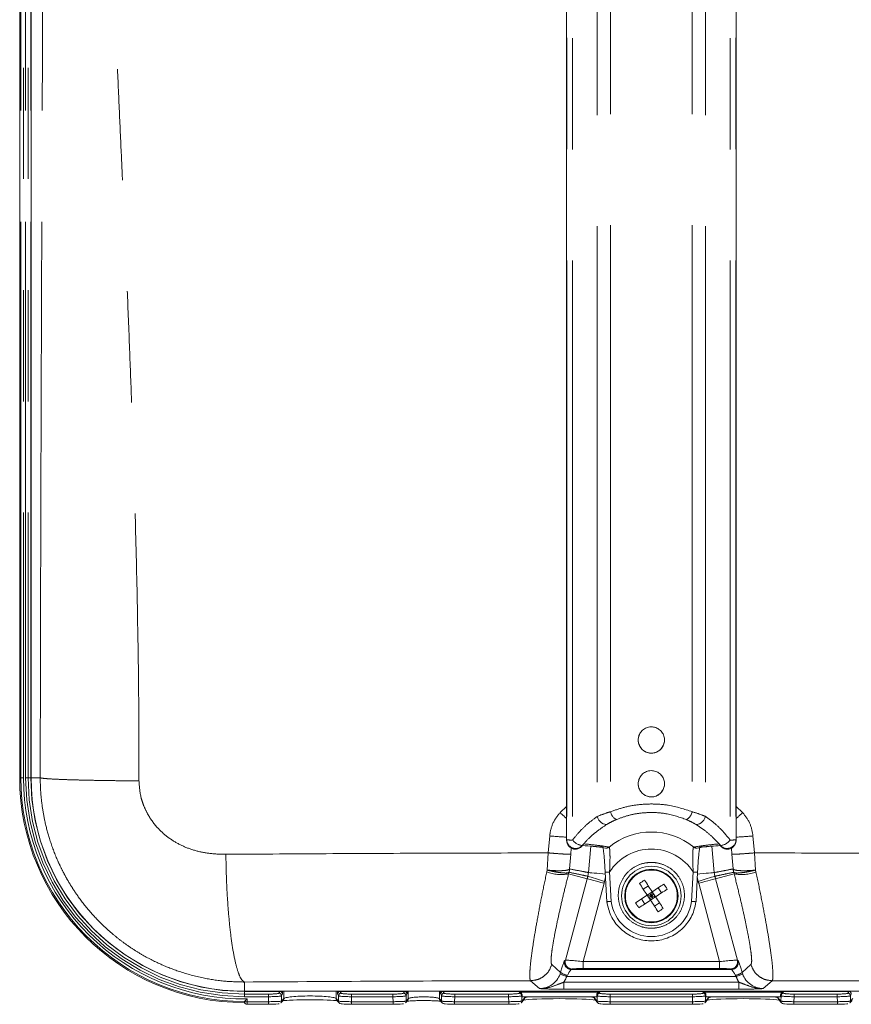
# Model space of a CAD drawing. Header units: millimetres. Extents: x 2 to 601, y 5 to 415.
# Tile 2 of 139: x 39 to 48, y 24 to 35. Entities that reach past the tile are written whole.
import ezdxf

# ---------------------------------------------------------------- set-up
doc = ezdxf.new("R2010")
doc.units = ezdxf.units.MM
doc.linetypes.add('PHANTOM', pattern=[12.7, 6.35, -1.27, 1.27, -1.27, 1.27, -1.27])

msp = doc.modelspace()

# ---------------------------------------------------------------- linework, layer by layer
at = {"color": 7, "linetype": 'PHANTOM', "lineweight": 0}
for p, q in [((45.7013, 45.4313), (45.7013, 26.0349)), ((46.6343, 45.4313), (46.6343, 26.0349)), ((45.5487, 45.4207), (45.5487, 25.9806)), ((46.7869, 45.4207), (46.7869, 25.9806)), ((45.1991, 45.0322), (45.1991, 25.7068)), ((45.2013, 45.031), (45.2013, 25.714)), ((45.2672, 45.0287), (45.2672, 25.7116)), ((47.0684, 45.0287), (47.0684, 25.7116)), ((47.1342, 45.031), (47.1342, 25.714)), ((47.1365, 25.7068), (47.1365, 45.0322)), ((38.963, 26.4228), (38.963, 42.1511)), ((38.993, 42.1511), (38.993, 26.4228)), ((39.0176, 26.4228), (39.0176, 42.1511)), ((39.0475, 42.1511), (39.0475, 26.4228)), ((39.0777, 26.4228), (39.0777, 42.1511)), ((38.963, 26.4228), (38.9501, 26.4228)), ((38.993, 26.4228), (38.963, 26.4228)), ((39.0176, 26.4228), (39.0475, 26.4228)), ((39.0475, 26.4228), (39.0777, 26.4228)), ((39.0777, 26.4228), (39.0801, 26.4228)), ((39.1849, 26.4228), (39.0801, 26.4228)), ((45.1247, 26.0249), (45.199, 26.0939)), ((47.1365, 26.0939), (47.2109, 26.0249)), ((44.9901, 25.5648), (45.0068, 25.7587)), ((47.3288, 25.7587), (47.3455, 25.5648)), ((45.1991, 25.7068), (45.2013, 25.714)), ((45.3759, 25.648), (45.3742, 25.6415)), ((45.4506, 25.3397), (45.4772, 25.6431)), ((46.8584, 25.6431), (46.885, 25.3397)), ((46.9614, 25.6415), (46.9596, 25.648)), ((47.1342, 25.714), (47.1365, 25.7068)), ((45.2471, 25.5496), (45.2335, 25.3811)), ((45.253, 25.619), (45.2471, 25.5496)), ((47.0885, 25.5496), (47.0826, 25.6185)), ((47.1021, 25.3811), (47.0885, 25.5496)), ((44.9725, 25.3482), (44.977, 25.3683)), ((45.2264, 25.3433), (45.2219, 25.3263)), ((45.4341, 25.2694), (45.2219, 25.3263)), ((45.2265, 25.3434), (45.2264, 25.3433)), ((45.2328, 25.3801), (45.2335, 25.3811)), ((45.4424, 25.298), (45.4506, 25.3397)), ((45.69, 25.3467), (45.7076, 25.0108)), ((46.628, 25.0108), (46.6456, 25.3467)), ((46.885, 25.3397), (46.8932, 25.298)), ((46.9014, 25.2694), (47.1137, 25.3263)), ((47.1021, 25.3811), (47.1028, 25.3801)), ((47.1092, 25.3433), (47.1091, 25.3434)), ((47.1137, 25.3263), (47.1092, 25.3433)), ((47.3586, 25.3683), (47.363, 25.3482)), ((45.1848, 24.3389), (45.4341, 25.2694)), ((45.6269, 25.2178), (45.3874, 24.3241)), ((45.643, 25.2898), (45.6329, 25.2388)), ((46.7026, 25.2388), (46.6926, 25.2898)), ((46.9481, 24.3241), (46.7087, 25.2178)), ((46.9014, 25.2694), (47.1507, 24.3389)), ((45.0295, 24.2907), (45.1305, 24.2)), ((45.1773, 24.3344), (45.1848, 24.3389)), ((45.3874, 24.2443), (45.3874, 24.3241)), ((45.3874, 24.3241), (46.9481, 24.3241)), ((46.9481, 24.2443), (46.9481, 24.3241)), ((47.1507, 24.3389), (47.1582, 24.3344)), ((47.2051, 24.2), (47.3061, 24.2907)), ((45.1244, 24.1808), (45.1305, 24.2)), ((45.1244, 24.1808), (45.1995, 24.154)), ((45.2619, 24.2384), (45.2544, 24.2339)), ((45.2544, 24.2339), (47.0811, 24.2339)), ((46.9481, 24.2443), (45.3874, 24.2443)), ((47.0811, 24.2339), (47.0736, 24.2384)), ((47.1361, 24.154), (47.2112, 24.1808)), ((47.2051, 24.2), (47.2112, 24.1808)), ((41.5178, 24.0899), (41.5178, 23.9851)), ((44.8891, 24.0153), (44.7886, 24.1056)), ((45.1668, 24.0073), (45.1668, 24.0872)), ((45.1668, 24.0872), (47.1688, 24.0872)), ((45.2076, 24.1666), (45.1995, 24.154)), ((47.1361, 24.154), (45.1995, 24.154)), ((47.1361, 24.154), (47.128, 24.1666)), ((47.1688, 24.0073), (47.1688, 24.0872)), ((47.547, 24.1056), (47.4464, 24.0153)), ((41.5178, 23.9827), (41.5178, 23.9851)), ((41.5178, 23.9525), (41.5178, 23.9827)), ((41.9225, 23.9827), (41.5178, 23.9827)), ((41.5178, 23.9226), (41.5178, 23.9525)), ((41.5178, 23.9525), (41.7923, 23.9525)), ((41.7923, 23.9226), (41.7923, 23.9525)), ((41.912, 23.9625), (41.9225, 23.9827)), ((41.9525, 23.9535), (41.9419, 23.9333)), ((41.9682, 23.9006), (41.9682, 23.9851)), ((42.5674, 23.9006), (42.5674, 23.9851)), ((42.5936, 23.9333), (42.5831, 23.9535)), ((43.3453, 23.9827), (42.6131, 23.9827)), ((42.6131, 23.9827), (42.6236, 23.9625)), ((42.7433, 23.9226), (42.7433, 23.9525)), ((42.7433, 23.9525), (43.2151, 23.9525)), ((43.2151, 23.9226), (43.2151, 23.9525)), ((43.3348, 23.9625), (43.3453, 23.9827)), ((43.3752, 23.9535), (43.3647, 23.9333)), ((43.388, 23.8973), (43.388, 23.9851)), ((43.7475, 23.8973), (43.7475, 23.9851)), ((43.7708, 23.9333), (43.7603, 23.9535)), ((43.7903, 23.9827), (43.8008, 23.9625)), ((44.6684, 23.9827), (43.7903, 23.9827)), ((43.9205, 23.9226), (43.9205, 23.9525)), ((43.9205, 23.9525), (44.5369, 23.9525)), ((44.5369, 23.9226), (44.5369, 23.9525)), ((44.6566, 23.9625), (44.662, 23.9729)), ((44.6684, 23.9851), (44.6684, 23.9827)), ((47.1688, 24.0073), (45.1668, 24.0073)), ((45.5672, 23.9827), (45.5672, 23.9851)), ((46.7684, 23.9827), (45.5672, 23.9827)), ((45.5736, 23.9729), (45.579, 23.9625)), ((45.6986, 23.9226), (45.6986, 23.9525)), ((45.6986, 23.9525), (46.6369, 23.9525)), ((46.6369, 23.9226), (46.6369, 23.9525)), ((46.7566, 23.9625), (46.762, 23.9729)), ((46.7684, 23.9851), (46.7684, 23.9827)), ((47.6672, 23.9827), (47.6672, 23.9851)), ((48.4225, 23.9827), (47.6672, 23.9827)), ((47.6736, 23.9729), (47.679, 23.9625)), ((47.7986, 23.9226), (47.7986, 23.9525)), ((47.7986, 23.9525), (48.2923, 23.9525)), ((48.2923, 23.9226), (48.2923, 23.9525)), ((48.412, 23.9625), (48.4225, 23.9827)), ((48.4525, 23.9535), (48.4419, 23.9333)), ((41.7923, 23.9226), (41.5178, 23.9226)), ((41.5178, 23.8658), (41.5478, 23.8658)), ((41.5478, 23.8982), (41.5478, 23.8658)), ((41.5478, 23.8658), (41.7936, 23.8658)), ((41.5478, 23.8658), (41.5478, 23.8358)), ((41.7936, 23.8658), (41.7923, 23.9226)), ((41.7936, 23.8358), (41.7936, 23.8658)), ((41.9419, 23.9333), (41.9433, 23.8724)), ((41.9433, 23.8724), (41.9682, 23.9006)), ((42.5674, 23.9006), (42.5923, 23.8724)), ((42.5923, 23.8724), (42.5936, 23.9333)), ((42.7433, 23.9226), (42.742, 23.8658)), ((42.742, 23.8358), (42.742, 23.8658)), ((42.742, 23.8658), (43.2163, 23.8658)), ((43.2151, 23.9226), (42.7433, 23.9226)), ((43.2163, 23.8658), (43.2151, 23.9226)), ((43.2163, 23.8358), (43.2163, 23.8658)), ((43.3647, 23.9333), (43.3661, 23.8724)), ((43.3661, 23.8724), (43.388, 23.8973)), ((43.7475, 23.8973), (43.7695, 23.8724)), ((43.7695, 23.8724), (43.7708, 23.9333)), ((43.9205, 23.9226), (43.9192, 23.8658)), ((43.9192, 23.8658), (44.5382, 23.8658)), ((43.9192, 23.8358), (43.9192, 23.8658)), ((44.5369, 23.9226), (43.9205, 23.9226)), ((44.5382, 23.8658), (44.5369, 23.9226)), ((44.5382, 23.8358), (44.5382, 23.8658)), ((44.6919, 23.9435), (44.6866, 23.9333)), ((44.6866, 23.9333), (44.6879, 23.8724)), ((44.6879, 23.8724), (44.7183, 23.9068)), ((44.7183, 23.9068), (44.7183, 23.921)), ((45.5172, 23.9068), (45.5172, 23.921)), ((45.5172, 23.9068), (45.5477, 23.8724)), ((45.549, 23.9333), (45.5437, 23.9435)), ((45.5477, 23.8724), (45.549, 23.9333)), ((45.6986, 23.9226), (45.6974, 23.8658)), ((45.6974, 23.8358), (45.6974, 23.8658)), ((45.6974, 23.8658), (46.6382, 23.8658)), ((46.6369, 23.9226), (45.6986, 23.9226)), ((46.6382, 23.8658), (46.6369, 23.9226)), ((46.6382, 23.8358), (46.6382, 23.8658)), ((46.7919, 23.9435), (46.7866, 23.9333)), ((46.7866, 23.9333), (46.7879, 23.8724)), ((46.7879, 23.8724), (46.8183, 23.9068)), ((46.8183, 23.9068), (46.8183, 23.921)), ((47.6172, 23.9068), (47.6172, 23.921)), ((47.6172, 23.9068), (47.6477, 23.8724)), ((47.649, 23.9333), (47.6437, 23.9435)), ((47.6477, 23.8724), (47.649, 23.9333)), ((47.7986, 23.9226), (47.7974, 23.8658)), ((47.7974, 23.8358), (47.7974, 23.8658)), ((47.7974, 23.8658), (48.2936, 23.8658)), ((48.2923, 23.9226), (47.7986, 23.9226)), ((48.2936, 23.8658), (48.2923, 23.9226)), ((48.2936, 23.8358), (48.2936, 23.8658)), ((48.4419, 23.9333), (48.4433, 23.8724)), ((48.4433, 23.8724), (48.4682, 23.9006))]:
    msp.add_line(p, q, dxfattribs=at)
at = {"color": 7, "linetype": 'Continuous', "lineweight": 15}
for p, q in [((45.199, 45.0322), (45.199, 25.7069)), ((47.1365, 25.7069), (47.1365, 45.0322)), ((38.9501, 42.1511), (38.9501, 26.4228)), ((39.0801, 42.1511), (39.0801, 26.4228)), ((45.199, 25.7069), (45.1991, 25.7068)), ((45.3742, 25.6415), (45.3971, 25.6671)), ((46.9384, 25.6671), (46.9614, 25.6415)), ((47.1365, 25.7069), (47.1365, 25.7068)), ((45.6402, 25.3456), (45.6315, 25.475)), ((45.6401, 25.3454), (45.6402, 25.3456)), ((45.6401, 25.3454), (45.6578, 25.0075)), ((46.6778, 25.0075), (46.6955, 25.3454)), ((46.0759, 25.1493), (46.1334, 25.1874)), ((46.12, 25.0826), (45.9873, 24.9949)), ((46.1775, 25.1206), (46.12, 25.0826)), ((46.12, 25.0826), (46.158, 25.025)), ((46.1678, 25.0728), (46.12, 25.0826)), ((46.1678, 25.0728), (46.1488, 25.1016)), ((46.1678, 25.0728), (46.1775, 25.1206)), ((46.1678, 25.0728), (46.1966, 25.0918)), ((46.2156, 25.0631), (46.1775, 25.1206)), ((46.2823, 25.1072), (46.2443, 25.1647)), ((46.0913, 24.9809), (46.0532, 25.0385)), ((46.139, 25.0538), (46.1678, 25.0728)), ((46.1678, 25.0728), (46.158, 25.025)), ((46.158, 25.025), (46.2156, 25.0631)), ((46.1868, 25.044), (46.1678, 25.0728)), ((46.1678, 25.0728), (46.2156, 25.0631)), ((46.2021, 24.9583), (46.2597, 24.9963)), ((41.5178, 23.9851), (50.8178, 23.9851)), ((44.662, 23.9729), (45.5736, 23.9729)), ((46.762, 23.9729), (47.6736, 23.9729)), ((41.5178, 23.868), (41.5178, 23.8681)), ((41.5178, 23.8658), (41.5178, 23.868)), ((41.9358, 23.8519), (41.9607, 23.8801)), ((41.9358, 23.8519), (41.9358, 23.8519)), ((41.9607, 23.8801), (41.9602, 23.8797)), ((42.5749, 23.8801), (42.5998, 23.8519)), ((42.575, 23.8799), (42.5749, 23.8801)), ((42.5998, 23.8519), (42.5999, 23.8518)), ((43.3586, 23.8519), (43.3805, 23.8767)), ((43.3586, 23.8519), (43.3586, 23.8519)), ((43.755, 23.8767), (43.777, 23.8519)), ((43.777, 23.8519), (43.7771, 23.8518)), ((44.6804, 23.8519), (44.7108, 23.8863)), ((44.6804, 23.8519), (44.6804, 23.8519)), ((44.6923, 23.9229), (44.6919, 23.9435)), ((44.7183, 23.921), (44.6923, 23.9229)), ((44.6923, 23.9229), (45.5432, 23.9229)), ((44.7108, 23.8863), (44.7106, 23.8861)), ((45.5432, 23.9229), (45.5172, 23.921)), ((45.5247, 23.8863), (45.5551, 23.8519)), ((45.5437, 23.9435), (45.5432, 23.9229)), ((45.5551, 23.8519), (45.5553, 23.8518)), ((46.7804, 23.8519), (46.8108, 23.8863)), ((46.7804, 23.8519), (46.7804, 23.8519)), ((46.7923, 23.9229), (46.7919, 23.9435)), ((46.8183, 23.921), (46.7923, 23.9229)), ((46.7923, 23.9229), (47.6432, 23.9229)), ((46.8108, 23.8863), (46.8106, 23.8861)), ((47.6432, 23.9229), (47.6172, 23.921)), ((47.6247, 23.8863), (47.6551, 23.8519)), ((47.6437, 23.9435), (47.6432, 23.9229)), ((47.6551, 23.8519), (47.6553, 23.8518)), ((48.4358, 23.8519), (48.4607, 23.8801)), ((48.4358, 23.8519), (48.4358, 23.8519)), ((41.5478, 23.8358), (41.7936, 23.8358)), ((42.742, 23.8358), (43.2163, 23.8358)), ((43.9192, 23.8358), (44.5382, 23.8358)), ((45.6974, 23.8358), (46.6382, 23.8358)), ((47.7974, 23.8358), (48.2936, 23.8358))]:
    msp.add_line(p, q, dxfattribs=at)
at = {"color": 7, "linetype": 'PHANTOM', "lineweight": 0, "flags": 128}
for points in [[(45.5487, 25.9806), (45.557, 25.9595), (45.5687, 25.9397), (45.5831, 25.9221), (45.5995, 25.9077), (45.6169, 25.8973), (45.6346, 25.8914), (45.6515, 25.8903), (45.6667, 25.8941)], [(46.7869, 25.9806), (46.7786, 25.9595), (46.7669, 25.9397), (46.7525, 25.9221), (46.7361, 25.9077), (46.7186, 25.8973), (46.701, 25.8914), (46.6841, 25.8903), (46.6689, 25.8941)], [(45.6077, 25.6317), (45.6029, 25.6321), (45.5696, 25.635), (45.54, 25.6376), (45.5152, 25.6397), (45.4961, 25.6414), (45.4832, 25.6425), (45.4772, 25.6431)], [(46.7267, 25.6316), (46.7327, 25.6321), (46.766, 25.635), (46.7955, 25.6376), (46.8203, 25.6397), (46.8395, 25.6414), (46.8523, 25.6425), (46.8584, 25.6431)], [(44.977, 25.3683), (44.9901, 25.5648), (44.9901, 25.5648)], [(47.3454, 25.5648), (47.3454, 25.5648), (47.3586, 25.3683)], [(45.6412, 25.323), (45.6122, 25.3256), (45.5763, 25.3287), (45.543, 25.3316), (45.5135, 25.3342), (45.4887, 25.3364), (45.4695, 25.338), (45.4567, 25.3392), (45.4506, 25.3397)], [(46.6943, 25.323), (46.7234, 25.3256), (46.7592, 25.3287), (46.7925, 25.3316), (46.8221, 25.3342), (46.8469, 25.3364), (46.866, 25.338), (46.8789, 25.3392), (46.885, 25.3397)], [(45.6269, 25.2178), (45.5908, 25.2274), (45.5561, 25.2367), (45.5238, 25.2454), (45.4951, 25.253), (45.4711, 25.2595), (45.4525, 25.2645), (45.44, 25.2678), (45.4341, 25.2694)], [(45.6329, 25.2388), (45.5973, 25.2499), (45.5629, 25.2605), (45.531, 25.2705), (45.5027, 25.2792), (45.4789, 25.2866), (45.4605, 25.2923), (45.4482, 25.2962), (45.4424, 25.298)], [(46.7026, 25.2388), (46.7382, 25.2499), (46.7726, 25.2605), (46.8045, 25.2705), (46.8329, 25.2792), (46.8567, 25.2866), (46.875, 25.2923), (46.8873, 25.2962), (46.8932, 25.298)], [(46.7087, 25.2178), (46.7447, 25.2274), (46.7795, 25.2367), (46.8118, 25.2454), (46.8405, 25.253), (46.8645, 25.2595), (46.8831, 25.2645), (46.8955, 25.2678), (46.9014, 25.2694)]]:
    msp.add_lwpolyline(points, dxfattribs=at)
at = {"color": 7, "linetype": 'Continuous', "lineweight": 15, "flags": 128}
for points in [[(46.6878, 25.6201), (46.6899, 25.6204), (46.6901, 25.6204)], [(46.12, 25.0826), (46.1088, 25.0996), (46.0976, 25.1165), (46.0865, 25.1333), (46.0754, 25.15), (46.0645, 25.1666), (46.0536, 25.183), (46.0429, 25.1993), (46.0323, 25.2153)], [(46.1775, 25.1206), (46.1663, 25.1376), (46.1551, 25.1545), (46.144, 25.1714), (46.133, 25.1881), (46.122, 25.2046), (46.1112, 25.2211), (46.1004, 25.2373), (46.0899, 25.2533)], [(46.3102, 25.2083), (46.2942, 25.1977), (46.278, 25.187), (46.2616, 25.1762), (46.245, 25.1652), (46.2283, 25.1542), (46.2114, 25.143), (46.1945, 25.1318), (46.1775, 25.1206)], [(46.3483, 25.1507), (46.3323, 25.1402), (46.316, 25.1294), (46.2996, 25.1186), (46.283, 25.1076), (46.2663, 25.0966), (46.2495, 25.0855), (46.2326, 25.0743), (46.2156, 25.0631)], [(46.158, 25.025), (46.141, 25.0138), (46.1241, 25.0026), (46.1073, 24.9915), (46.0906, 24.9804), (46.074, 24.9695), (46.0576, 24.9586), (46.0413, 24.9479), (46.0253, 24.9373)], [(46.2457, 24.8923), (46.2351, 24.9083), (46.2244, 24.9246), (46.2135, 24.941), (46.2026, 24.9576), (46.1915, 24.9743), (46.1804, 24.9911), (46.1692, 25.008), (46.158, 25.025)], [(46.3033, 24.9304), (46.2927, 24.9464), (46.282, 24.9626), (46.2711, 24.979), (46.2602, 24.9956), (46.2491, 25.0123), (46.238, 25.0291), (46.2268, 25.0461), (46.2156, 25.0631)]]:
    msp.add_lwpolyline(points, dxfattribs=at)
at = {"color": 7, "linetype": 'Continuous', "lineweight": 15}
for radius in [0.34, 0.305]:
    msp.add_circle((46.1678, 25.0728), radius, dxfattribs=at)
at = {"color": 7, "linetype": 'PHANTOM', "lineweight": 0}
msp.add_circle((46.1678, 25.0728), 0.296, dxfattribs=at)
at = {"color": 7, "linetype": 'Continuous', "lineweight": 15}
for centre, radius, start, end in [((46.1678, 26.8541), 0.15, 159.69364, 359.99328), ((41.5178, 26.4228), 2.5677, 180, 270), ((41.5178, 26.4228), 2.4377, 180, 270), ((46.1678, 26.3543), 0.15, 159.69107, 359.98675), ((46.7306, 24.2213), 1.2147, 121.8372, 125.0925), ((45.3068, 24.5037), 1.2261, 31.8508, 35.07518), ((47.0409, 25.6499), 1.2406, 211.86971, 215.05627), ((45.6049, 25.9243), 1.2147, 301.8372, 305.0925), ((41.5478, 23.8658), 0.03, 180, 270), ((42.6222, 23.8719), 0.0301, 222.03669, 270.01991), ((43.7994, 23.8719), 0.0301, 222.03877, 270.01783), ((45.5776, 23.8719), 0.0301, 222.03869, 270.01791), ((47.6776, 23.8719), 0.0301, 222.03869, 270.01791)]:
    msp.add_arc(centre, radius, start, end, dxfattribs=at)
at = {"color": 7, "linetype": 'PHANTOM', "lineweight": 0}
for centre, radius, start, end in [((41.5178, 26.4228), 2.5547, 180, 270.00041), ((41.5178, 26.4228), 2.5248, 180, 270.68082), ((41.5178, 26.4228), 2.5002, 180, 270), ((41.5178, 26.4228), 2.4703, 180, 270), ((41.5178, 26.4228), 2.4401, 180, 270), ((48.8951, 30.1144), 5.5624, 227.32482, 228.35813), ((45.8377, 26.0648), 0.1397, 192.33955, 239.23692), ((46.4978, 26.0648), 0.1397, 300.76308, 347.66045), ((43.4405, 30.1144), 5.5624, 311.64187, 312.67518), ((45.5486, 31.8543), 6.1196, 264.92006, 266.725), ((46.1678, 25.0368), 0.7662, 50.86926, 129.13074), ((46.7718, 32.0609), 6.3268, 273.30454, 275.0504), ((45.2569, 26.3505), 0.6389, 265.01219, 270.92378), ((45.3018, 25.7158), 0.1005, 181.05168, 317.58169), ((45.4022, 25.8177), 0.1717, 218.16349, 261.21112), ((47.0338, 25.7158), 0.1005, 222.41831, 358.94832), ((46.9334, 25.8177), 0.1717, 278.78888, 321.83651), ((47.0787, 26.3505), 0.6389, 269.07622, 274.98781), ((45.6528, 25.6695), 0.0496, 261.78268, 309.38835), ((46.1678, 25.0418), 0.5668, 32.55131, 147.44869), ((46.6828, 25.6695), 0.0497, 230.63642, 275.79308), ((45.135, 25.7679), 0.4501, 248.83855, 281.12913), ((45.0381, 25.395), 0.1953, 344.64835, 355.60706), ((45.034, 25.3987), 0.2003, 343.98469, 354.98176), ((45.6534, 25.7899), 0.4446, 268.28451, 274.72421), ((46.6822, 25.7899), 0.4446, 265.27579, 271.71549), ((47.3016, 25.3987), 0.2003, 185.01824, 196.01531), ((47.2975, 25.395), 0.1953, 184.39294, 195.35165), ((47.2005, 25.7679), 0.4501, 258.87087, 291.16145), ((46.1678, 25.0728), 0.7595, 162.75702, 165), ((46.1678, 25.0728), 0.56, 162.75702, 165), ((46.1678, 25.0728), 0.56, 15, 17.24298), ((46.1678, 25.0728), 0.7595, 15, 17.24298), ((45.2549, 24.3141), 0.0802, 165.31434, 269.64112), ((45.2624, 24.3186), 0.0802, 165.33543, 269.61997), ((47.0731, 24.3186), 0.0802, 270.38003, 14.66457), ((47.0806, 24.3141), 0.0802, 270.35888, 14.68566), ((45.2346, 24.3349), 0.1704, 232.33473, 260.8693), ((47.1009, 24.3349), 0.1704, 279.1307, 307.66527), ((41.9119, 23.9324), 0.0301, 1.59573, 89.81563), ((41.9224, 23.9526), 0.0301, 1.62283, 89.83456), ((42.6132, 23.9526), 0.0301, 90.16471, 178.3779), ((42.6237, 23.9324), 0.0301, 90.18437, 178.40498), ((43.3347, 23.9324), 0.0301, 1.59466, 89.81599), ((43.3452, 23.9526), 0.0301, 1.62267, 89.83508), ((43.7904, 23.9526), 0.0301, 90.16508, 178.37754), ((43.8009, 23.9324), 0.0301, 90.18437, 178.40462), ((44.6565, 23.9324), 0.0301, 1.59494, 89.81588), ((45.5791, 23.9324), 0.0301, 90.18415, 178.40502), ((46.7565, 23.9324), 0.0301, 1.59498, 89.81585), ((47.6791, 23.9324), 0.0301, 90.18412, 178.40506), ((48.4119, 23.9324), 0.0301, 1.59466, 89.81599), ((48.4224, 23.9526), 0.0301, 1.62246, 89.83492), ((41.9134, 23.8717), 0.0299, 318.18571, 1.40084), ((41.9384, 23.8998), 0.0298, 318.43988, 1.49993), ((42.5971, 23.8998), 0.0298, 178.50171, 221.55848), ((42.6222, 23.8717), 0.03, 178.62828, 221.73969), ((43.3362, 23.8717), 0.0299, 318.18512, 1.40144), ((43.3582, 23.8965), 0.0299, 318.50844, 1.43045), ((43.7774, 23.8965), 0.0299, 178.57021, 221.48998), ((43.7995, 23.8717), 0.03, 178.62967, 221.7383), ((44.658, 23.8717), 0.0299, 318.18473, 1.40183), ((44.6885, 23.9061), 0.0299, 318.5272, 1.4117), ((45.5471, 23.9061), 0.0299, 178.5881, 221.47301), ((45.5776, 23.8717), 0.03, 178.62994, 221.73848), ((46.758, 23.8717), 0.0299, 318.18493, 1.40163), ((46.7885, 23.9061), 0.0299, 318.52699, 1.4119), ((47.6471, 23.9061), 0.0299, 178.5883, 221.4728), ((47.6776, 23.8717), 0.03, 178.62974, 221.73868), ((48.4134, 23.8717), 0.0299, 318.18512, 1.40144)]:
    msp.add_arc(centre, radius, start, end, dxfattribs=at)
for centre, major_axis, ratio, start_param, end_param in [((46.1678, 25.0727), (0, 0.4643), 0.9999967, 1.7045158, 4.5786695), ((45.1351, 24.1746), (0.0431, 0.16), 0.0675219, 0.0705392, 1.4296606), ((45.3857, 24.3178), (0.2015, -0.0207), 0.0317329, 1.5656894, 3.0666726), ((46.9498, 24.3178), (0.2015, 0.0207), 0.0317329, 0.0749201, 1.5759032), ((47.2004, 24.1746), (-0.0431, 0.16), 0.0675219, 4.8535247, 6.2126461), ((44.8881, 24.2659), (0.1869, -0.1679), 0.9949918, 5.4457045, 6.6710523), ((45.2122, 24.154), (0.0435, 0.0799), 0.1120709, 0.1133334, 1.4724548), ((45.3857, 24.238), (0.1242, 0.0001), 0.0506127, 1.5571982, 3.0581813), ((46.9498, 24.238), (0.1242, -0.0001), 0.0506127, 0.0834113, 1.5843945), ((47.1233, 24.154), (-0.0435, 0.0799), 0.1120709, 4.8107305, 6.1698519), ((47.4474, 24.2659), (0.1869, 0.1679), 0.9949918, 2.7537257, 3.9790735), ((44.8881, 24.2659), (0.2463, -0.2212), 0.9969384, 0.1622527, 0.387867), ((47.4474, 24.2659), (0.2463, 0.2212), 0.9969384, 2.7537257, 2.9793399), ((41.7921, 23.963), (0.12, 0), 0.0874669, 4.7143412, 6.2376872), ((41.9209, 24.0126), (-0.0013, 0.03), 0.0948074, 3.2246213, 3.5493313), ((41.9509, 24.0133), (-0.0013, 0.06), 0.0474742, 3.2278053, 4.2229226), ((42.5847, 24.0133), (0.0013, 0.06), 0.0474742, 2.0602628, 3.05538), ((42.6146, 24.0126), (0.0013, 0.03), 0.0948074, 2.733854, 3.058564), ((42.7435, 23.963), (0.12, 0), 0.0874669, 3.1870907, 4.7104368), ((43.2149, 23.963), (0.12, 0), 0.0874669, 4.7143412, 6.2376872), ((43.3437, 24.0126), (-0.0013, 0.03), 0.0948074, 3.2246213, 3.5493313), ((43.3737, 24.0133), (-0.0013, 0.06), 0.0474742, 3.2278053, 4.2229226), ((43.7619, 24.0133), (0.0013, 0.06), 0.0474742, 2.0602628, 3.05538), ((43.7919, 24.0126), (0.0013, 0.03), 0.0948074, 2.733854, 3.058564), ((43.9207, 23.963), (0.12, 0), 0.0874669, 3.1870907, 4.7104368), ((44.5367, 23.963), (0.12, 0), 0.0874669, 4.7143412, 6.2376872), ((44.6683, 23.988), (0.06, 0), 0.0874669, 4.7143412, 5.7104436), ((45.5673, 23.988), (0.06, 0), 0.0874669, 3.7143343, 4.7104368), ((45.6989, 23.963), (0.12, 0), 0.0874669, 3.1870907, 4.7104368), ((46.6367, 23.963), (0.12, 0), 0.0874669, 4.7143412, 6.2376872), ((46.7683, 23.988), (0.06, 0), 0.0874669, 4.7143412, 5.7104436), ((47.6673, 23.988), (0.06, 0), 0.0874669, 3.7143343, 4.7104368), ((47.7989, 23.963), (0.12, 0), 0.0874669, 3.1870907, 4.7104368), ((48.2921, 23.963), (0.12, 0), 0.0874669, 4.7143412, 6.2376872), ((48.4209, 24.0126), (-0.0013, 0.03), 0.0948074, 3.2246213, 3.5493313), ((41.7921, 23.9331), (0.15, 0.0007), 0.069986, 4.7136352, 6.2369812), ((41.7934, 23.8721), (0.15, 0.0007), 0.0419233, 4.7131331, 6.2364792), ((42.2678, 23.8989), (0.3, 0), 0.1074634, 0.0523599, 3.0892328), ((42.7421, 23.8721), (0.15, -0.0007), 0.0419233, 3.1882988, 4.7116448), ((42.7435, 23.9331), (0.15, -0.0007), 0.069986, 3.1877968, 4.7111428), ((43.2149, 23.9331), (0.15, 0.0007), 0.069986, 4.7136352, 6.2369812), ((43.2162, 23.8721), (0.15, 0.0007), 0.0419233, 4.7131331, 6.2364792), ((43.5678, 23.8959), (0.18, 0), 0.1395895, 0.0523599, 3.0892328), ((43.9194, 23.8721), (0.15, -0.0007), 0.0419233, 3.1882988, 4.7116448), ((43.9207, 23.9331), (0.15, -0.0007), 0.069986, 3.1877968, 4.7111428), ((44.5367, 23.9331), (0.15, 0.0007), 0.069986, 4.7136352, 6.2369812), ((44.538, 23.8721), (0.15, 0.0007), 0.0419233, 4.7131331, 6.2364792), ((45.1178, 23.9048), (0.4, 0), 0.0954161, 2.7210981, 3.0892328), ((45.1178, 23.9048), (0.4, 0), 0.0954161, 0.0523599, 0.4204946), ((45.6975, 23.8721), (0.15, -0.0007), 0.0419233, 3.1882988, 4.7116448), ((45.6989, 23.9331), (0.15, -0.0007), 0.069986, 3.1877968, 4.7111428), ((46.6367, 23.9331), (0.15, 0.0007), 0.069986, 4.7136352, 6.2369812), ((46.638, 23.8721), (0.15, 0.0007), 0.0419233, 4.7131331, 6.2364792), ((47.2178, 23.9048), (0.4, 0), 0.0954161, 2.7210981, 3.0892328), ((47.2178, 23.9048), (0.4, 0), 0.0954161, 0.0523599, 0.4204946), ((47.7975, 23.8721), (0.15, -0.0007), 0.0419233, 3.1882988, 4.7116448), ((47.7989, 23.9331), (0.15, -0.0007), 0.069986, 3.1877968, 4.7111428), ((48.2921, 23.9331), (0.15, 0.0007), 0.069986, 4.7136352, 6.2369812), ((48.2934, 23.8721), (0.15, 0.0007), 0.0419233, 4.7131331, 6.2364792)]:
    msp.add_ellipse(centre, major_axis=major_axis, ratio=ratio, start_param=start_param, end_param=end_param, dxfattribs=at)
at = {"color": 7, "linetype": 'Continuous', "lineweight": 15}
for centre, major_axis, ratio, start_param, end_param in [((44.6619, 23.9427), (-0.0139, -0.0267), 0.9951702, 2.0750972, 3.6197226), ((45.5737, 23.9427), (-0.0139, 0.0267), 0.9951702, 5.8050554, 7.3496807), ((46.7619, 23.9427), (-0.0139, -0.0267), 0.9951702, 2.0750972, 3.6197226), ((47.6737, 23.9427), (-0.0139, 0.0267), 0.9951702, 5.8050554, 7.3496807), ((41.7934, 23.8421), (0.12, 0), 0.0523949, 4.7135526, 6.2368987), ((42.2678, 23.8689), (0.33, 0), 0.0592741, 0.3088063, 2.8325046), ((42.7421, 23.8421), (0.12, 0), 0.0523949, 3.1878793, 4.7112253), ((43.2162, 23.8421), (0.12, 0), 0.0523949, 4.7135526, 6.2368987), ((43.9194, 23.8421), (0.12, 0), 0.0523949, 3.1878793, 4.7112253), ((44.538, 23.8421), (0.12, 0), 0.0523949, 4.7135526, 6.2368987), ((45.1178, 23.8749), (0.43, 0), 0.0592741, 0.3039516, 2.846907), ((45.1178, 23.921), (0.4, 0), 0.0038453, 3.1939525, 3.5620872), ((45.1178, 23.921), (0.4, 0), 0.0038453, 5.8626907, 6.2308254), ((45.6975, 23.8421), (0.12, 0), 0.0523949, 3.1878793, 4.7112253), ((46.638, 23.8421), (0.12, 0), 0.0523949, 4.7135526, 6.2368987), ((47.2178, 23.8749), (0.43, 0), 0.0592741, 0.3039516, 2.846907), ((47.2178, 23.921), (0.4, 0), 0.0038453, 3.1939525, 3.5620872), ((47.2178, 23.921), (0.4, 0), 0.0038453, 5.8626907, 6.2308254), ((47.7975, 23.8421), (0.12, 0), 0.0523949, 3.1878793, 4.7112253), ((48.2934, 23.8421), (0.12, 0), 0.0523949, 4.7135526, 6.2368987)]:
    msp.add_ellipse(centre, major_axis=major_axis, ratio=ratio, start_param=start_param, end_param=end_param, dxfattribs=at)
at = {"color": 7, "linetype": 'PHANTOM', "lineweight": 0}
for points, knots in [([(39.1849, 26.4228), (39.1855, 26.8026), (39.1868, 27.591), (39.1898, 28.8163), (39.1934, 30.0626), (39.1965, 31.0056), (39.1987, 31.6206), (39.1999, 31.9477), (39.201, 32.2466), (39.202, 32.5195), (39.2029, 32.7741), (39.204, 33.0572), (39.2052, 33.3868), (39.2067, 33.7652), (39.2083, 34.1856), (39.2099, 34.6148), (39.2115, 35.0295), (39.2132, 35.4814), (39.2149, 35.956), (39.2167, 36.4387), (39.2185, 36.9187), (39.2201, 37.3791), (39.2216, 37.84), (39.223, 38.2745), (39.2244, 38.72), (39.2264, 39.3773), (39.2286, 40.2089), (39.2308, 41.1991), (39.2318, 41.8402), (39.2323, 42.1511)], [0, 0, 0, 0, 0.0723387, 0.1501895, 0.2335585, 0.3099988, 0.3301061, 0.3509157, 0.3724279, 0.3871606, 0.4030077, 0.4210247, 0.4412118, 0.4659222, 0.4932578, 0.5214751, 0.5478604, 0.5724228, 0.6077476, 0.6384597, 0.6645637, 0.6993449, 0.7263163, 0.7525138, 0.7822283, 0.8112919, 0.8778758, 0.9407767, 1, 1, 1, 1]), ([(39.8486, 42.1314), (39.8489, 41.8804), (39.8495, 41.3661), (39.8587, 40.5761), (39.874, 39.7492), (39.8953, 38.9096), (39.9195, 38.1304), (39.9454, 37.4205), (39.9721, 36.7409), (40.0026, 36.0031), (40.0325, 35.3101), (40.0604, 34.6779), (40.0847, 34.1379), (40.1082, 33.615), (40.1317, 33.0863), (40.1552, 32.5541), (40.1807, 31.9529), (40.2056, 31.3338), (40.2299, 30.6877), (40.2523, 30.0339), (40.2759, 29.2392), (40.2969, 28.3262), (40.3117, 27.3366), (40.3128, 26.6969), (40.3134, 26.3872)], [0, 0, 0, 0, 0.0478071, 0.0979599, 0.15046, 0.2053115, 0.2579163, 0.2989266, 0.3405847, 0.3874554, 0.4395388, 0.472673, 0.5079746, 0.5424839, 0.572351, 0.6087571, 0.6439356, 0.6869331, 0.7267534, 0.7670736, 0.8115029, 0.8781733, 0.9410037, 1, 1, 1, 1]), ([(39.1849, 26.4228), (39.1921, 26.4209), (39.2067, 26.4169), (39.2751, 26.411), (39.3796, 26.4052), (39.5215, 26.3999), (39.6941, 26.3953), (39.8895, 26.3916), (40.0973, 26.3888), (40.2424, 26.3877), (40.3134, 26.3872)], [0, 0, 0, 0, 0.1187628, 0.242715, 0.3703857, 0.5, 0.6296144, 0.7572853, 0.8812374, 1, 1, 1, 1]), ([(41.5178, 24.0899), (41.4433, 24.0918), (41.2848, 24.0958), (41.0351, 24.1346), (40.7894, 24.2003), (40.5548, 24.2921), (40.3758, 24.384), (40.2323, 24.4729), (40.1237, 24.5489), (40.0165, 24.6336), (39.8945, 24.7424), (39.7596, 24.8823), (39.6477, 25.023), (39.5676, 25.1394), (39.5151, 25.2231), (39.4649, 25.3111), (39.4175, 25.4037), (39.3547, 25.5411), (39.2902, 25.7161), (39.237, 25.9184), (39.2034, 26.1099), (39.1871, 26.2748), (39.1855, 26.382), (39.1849, 26.4228)], [0, 0, 0, 0, 0.0610292, 0.1297947, 0.2063022, 0.2687844, 0.3356296, 0.3707015, 0.4068628, 0.4441169, 0.4824603, 0.540542, 0.6030322, 0.6292679, 0.6562123, 0.6838598, 0.712216, 0.7412757, 0.8075437, 0.8645543, 0.9123081, 0.9665646, 1, 1, 1, 1]), ([(40.3134, 26.3872), (40.3178, 26.3219), (40.3245, 26.2238), (40.3674, 26.0991), (40.4232, 25.982), (40.4988, 25.876), (40.5899, 25.7863), (40.6821, 25.7137), (40.8033, 25.6434), (40.9576, 25.5871), (41.127, 25.5532), (41.2451, 25.5501), (41.3062, 25.5485)], [0, 0, 0, 0, 0.1336948, 0.20092559, 0.26983436, 0.4005023, 0.46636382, 0.53364696, 0.64287411, 0.75505223, 0.87322543, 1, 1, 1, 1]), ([(45.7013, 26.0349), (45.7522, 26.0529), (45.8552, 26.0892), (46.0207, 26.1184), (46.1911, 26.1266), (46.4015, 26.1104), (46.5447, 26.064), (46.6343, 26.0349)], [0, 0, 0, 0, 0.17254587, 0.34939836, 0.5227933, 0.7012257, 1, 1, 1, 1]), ([(45.0068, 25.7587), (45.0081, 25.7706), (45.015, 25.8324), (45.0476, 25.9287), (45.1019, 25.9965), (45.1247, 26.0249)], [0, 0, 0, 0, 0.1212413, 0.6316847, 1, 1, 1, 1]), ([(45.2672, 25.7116), (45.2938, 25.7448), (45.3478, 25.8121), (45.4458, 25.9055), (45.5119, 25.9537), (45.5487, 25.9806)], [0, 0, 0, 0, 0.3020299, 0.6118648, 1, 1, 1, 1]), ([(45.5487, 25.9806), (45.5815, 25.9937), (45.6276, 26.0122), (45.6848, 26.0298), (45.7013, 26.0349)], [0, 0, 0, 0, 0.7118164, 1, 1, 1, 1]), ([(46.5693, 25.9447), (46.4924, 25.9715), (46.3712, 26.0136), (46.1894, 26.0291), (46.0435, 26.0219), (45.8993, 25.9948), (45.811, 25.9616), (45.7663, 25.9447)], [0, 0, 0, 0, 0.2995883, 0.4718276, 0.64986, 0.8223723, 1, 1, 1, 1]), ([(46.6343, 26.0349), (46.6745, 26.022), (46.7309, 26.0038), (46.7744, 25.9857), (46.7869, 25.9806)], [0, 0, 0, 0, 0.7127288, 1, 1, 1, 1]), ([(46.7869, 25.9806), (46.8145, 25.9607), (46.8707, 25.9202), (46.9696, 25.8323), (47.0326, 25.7554), (47.0684, 25.7116)], [0, 0, 0, 0, 0.294457, 0.5986345, 1, 1, 1, 1]), ([(47.2109, 26.0249), (47.2417, 25.9854), (47.3032, 25.9065), (47.3203, 25.8079), (47.3288, 25.7587)], [0, 0, 0, 0, 0.5006149, 1, 1, 1, 1]), ([(45.6667, 25.8941), (45.6291, 25.8698), (45.5635, 25.8274), (45.4616, 25.7422), (45.4048, 25.6797), (45.3759, 25.648)], [0, 0, 0, 0, 0.3988928, 0.6949606, 1, 1, 1, 1]), ([(45.7663, 25.9447), (45.7555, 25.94), (45.7175, 25.9234), (45.6879, 25.9063), (45.6667, 25.8941)], [0, 0, 0, 0, 0.2840961, 1, 1, 1, 1]), ([(46.6689, 25.8941), (46.6608, 25.899), (46.6329, 25.9156), (46.5957, 25.9327), (46.5693, 25.9447)], [0, 0, 0, 0, 0.2911653, 1, 1, 1, 1]), ([(46.9596, 25.648), (46.9223, 25.6883), (46.8565, 25.7593), (46.7546, 25.8392), (46.6978, 25.8756), (46.6689, 25.8941)], [0, 0, 0, 0, 0.3907552, 0.6903947, 1, 1, 1, 1]), ([(45.3971, 25.6671), (45.3981, 25.6671), (45.4501, 25.6627), (45.5461, 25.6531), (45.6406, 25.6381), (45.6843, 25.6311)], [0, 0, 0, 0, 0.0098213, 0.542485, 1, 1, 1, 1]), ([(46.6513, 25.6311), (46.695, 25.6381), (46.7895, 25.6531), (46.8854, 25.6627), (46.9375, 25.6671), (46.9384, 25.6671)], [0, 0, 0, 0, 0.457515, 0.9901787, 1, 1, 1, 1]), ([(41.3062, 25.5485), (41.7138, 25.5512), (42.5289, 25.5566), (43.758, 25.562), (44.5794, 25.5639), (44.9901, 25.5648)], [0, 0, 0, 0, 0.3333346, 0.6666678, 1, 1, 1, 1]), ([(41.3062, 25.5485), (41.3078, 25.4611), (41.311, 25.2816), (41.3247, 25.0167), (41.3452, 24.7624), (41.3727, 24.5343), (41.4057, 24.3456), (41.4422, 24.207), (41.4799, 24.1173), (41.5054, 24.0988), (41.5178, 24.0899)], [0, 0, 0, 0, 0.1173416, 0.2410089, 0.3692867, 0.4999997, 0.6307125, 0.7589872, 0.8826583, 1, 1, 1, 1]), ([(44.9901, 25.5648), (45.022, 25.5622), (45.0859, 25.5568), (45.1688, 25.5513), (45.2295, 25.5483), (45.2412, 25.5492), (45.2471, 25.5496)], [0, 0, 0, 0, 0.2499986, 0.5000004, 0.7500002, 1, 1, 1, 1]), ([(45.6843, 25.6311), (45.6846, 25.631), (45.6867, 25.6302), (45.6889, 25.6231), (45.6921, 25.6032), (45.6935, 25.5851), (45.695, 25.5473), (45.6959, 25.4775), (45.6924, 25.3996), (45.69, 25.3467)], [0, 0, 0, 0, 0.0321251, 0.1765005, 0.1973047, 0.3829118, 0.3882844, 0.5847163, 1, 1, 1, 1]), ([(46.6456, 25.3467), (46.6438, 25.3847), (46.6406, 25.4533), (46.64, 25.5376), (46.6423, 25.5922), (46.6459, 25.6216), (46.6492, 25.6305), (46.651, 25.631), (46.6513, 25.6311)], [0, 0, 0, 0, 0.3006673, 0.5425929, 0.7020031, 0.851609, 0.9735781, 1, 1, 1, 1]), ([(47.0885, 25.5496), (47.0943, 25.5492), (47.1061, 25.5483), (47.1667, 25.5513), (47.2496, 25.5568), (47.3135, 25.5622), (47.3455, 25.5648)], [0, 0, 0, 0, 0.2499998, 0.4999996, 0.7500014, 1, 1, 1, 1]), ([(47.3455, 25.5648), (47.7562, 25.5639), (48.5776, 25.562), (49.8066, 25.5566), (50.6218, 25.5512), (51.0294, 25.5485)], [0, 0, 0, 0, 0.3333322, 0.6666654, 1, 1, 1, 1]), ([(46.1678, 25.4561), (46.1901, 25.4549), (46.2549, 25.4515), (46.3574, 25.4132), (46.4573, 25.3326), (46.5247, 25.2236), (46.5524, 25.0987), (46.5371, 24.9715), (46.4802, 24.856), (46.3875, 24.7657), (46.2778, 24.715), (46.1657, 24.7001), (46.0539, 24.7159), (45.9441, 24.7687), (45.8533, 24.8591), (45.7976, 24.9744), (45.7833, 25.1018), (45.8122, 25.2273), (45.8815, 25.3365), (45.9833, 25.4162), (46.0848, 25.4521), (46.1475, 25.4551), (46.1678, 25.4561)], [0, 0, 0, 0, 0.0284146, 0.0823942, 0.1357877, 0.1891494, 0.242375, 0.2956457, 0.3491772, 0.4031747, 0.4572108, 0.5000048, 0.5454748, 0.5989778, 0.6522343, 0.7054688, 0.758847, 0.8124485, 0.8662647, 0.9202366, 0.9742622, 1, 1, 1, 1]), ([(44.7886, 24.1056), (44.7886, 24.1056), (44.7836, 24.1056), (44.7785, 24.1331), (44.778, 24.2011), (44.7878, 24.3133), (44.8075, 24.4643), (44.837, 24.6503), (44.8751, 24.8643), (44.9204, 25.0987), (44.9552, 25.265), (44.9725, 25.3482)], [0, 0, 0, 0, 0.0000029, 0.1175318, 0.2350639, 0.3609487, 0.4868405, 0.6153977, 0.7439703, 0.8719783, 1, 1, 1, 1]), ([(44.977, 25.3683), (44.9779, 25.3683), (44.9899, 25.3671), (45.0299, 25.3635), (45.0954, 25.3603), (45.1643, 25.3617), (45.2151, 25.3683), (45.2269, 25.3761), (45.2328, 25.3801)], [0, 0, 0, 0, 0.0078183, 0.0975334, 0.3237443, 0.5492465, 0.7744925, 1, 1, 1, 1]), ([(44.977, 25.3683), (44.9778, 25.3681), (44.9895, 25.3652), (45.0285, 25.3561), (45.0925, 25.3436), (45.1597, 25.3352), (45.2092, 25.3342), (45.2206, 25.3403), (45.2264, 25.3433)], [0, 0, 0, 0, 0.00721335, 0.0975398, 0.32374603, 0.54924481, 0.77448858, 1, 1, 1, 1]), ([(45.2219, 25.3263), (45.2045, 25.257), (45.1698, 25.1185), (45.1241, 24.9232), (45.0852, 24.7449), (45.0547, 24.5899), (45.0335, 24.4637), (45.0224, 24.3712), (45.0204, 24.3106), (45.0264, 24.2974), (45.0295, 24.2907)], [0, 0, 0, 0, 0.1285797, 0.2571328, 0.3858569, 0.514561, 0.6401967, 0.7658242, 0.8829145, 1, 1, 1, 1]), ([(45.4424, 25.298), (45.441, 25.2983), (45.4121, 25.3045), (45.3402, 25.3202), (45.2696, 25.3346), (45.2265, 25.3434)], [0, 0, 0, 0, 0.0200249, 0.4014933, 1, 1, 1, 1]), ([(45.2335, 25.3811), (45.283, 25.3719), (45.3554, 25.3583), (45.4278, 25.3442), (45.4506, 25.3397)], [0, 0, 0, 0, 0.6841653, 1, 1, 1, 1]), ([(46.885, 25.3397), (46.9203, 25.3466), (46.9926, 25.3607), (47.065, 25.3742), (47.1021, 25.3811)], [0, 0, 0, 0, 0.4881313, 1, 1, 1, 1]), ([(47.1091, 25.3434), (47.1053, 25.3426), (47.0621, 25.3339), (46.9901, 25.319), (46.922, 25.3042), (46.8932, 25.298)], [0, 0, 0, 0, 0.0525786, 0.5985067, 1, 1, 1, 1]), ([(47.1028, 25.3801), (47.1087, 25.3761), (47.1205, 25.3683), (47.1713, 25.3617), (47.2402, 25.3603), (47.3057, 25.3635), (47.3456, 25.3671), (47.3576, 25.3683), (47.3586, 25.3683)], [0, 0, 0, 0, 0.2255075, 0.4507535, 0.6762557, 0.9024666, 0.9921817, 1, 1, 1, 1]), ([(47.1092, 25.3433), (47.1149, 25.3403), (47.1264, 25.3342), (47.1759, 25.3352), (47.243, 25.3436), (47.307, 25.3561), (47.346, 25.3652), (47.3577, 25.3681), (47.3586, 25.3683)], [0, 0, 0, 0, 0.22551142, 0.45075519, 0.67625397, 0.9024602, 0.99278665, 1, 1, 1, 1]), ([(47.3061, 24.2907), (47.3092, 24.2976), (47.3153, 24.3113), (47.313, 24.3733), (47.3019, 24.4642), (47.282, 24.5836), (47.2537, 24.7286), (47.2162, 24.9022), (47.1698, 25.1024), (47.1324, 25.2516), (47.1137, 25.3263)], [0, 0, 0, 0, 0.1200047, 0.2400167, 0.3599502, 0.4799023, 0.6013149, 0.7227351, 0.8613513, 1, 1, 1, 1]), ([(47.363, 25.3482), (47.3817, 25.2585), (47.4192, 25.0793), (47.4651, 24.839), (47.5018, 24.6308), (47.5291, 24.4568), (47.5476, 24.3139), (47.5574, 24.2036), (47.5573, 24.1342), (47.5521, 24.1056), (47.547, 24.1056), (47.547, 24.1056)], [0, 0, 0, 0, 0.1380617, 0.276114, 0.39741, 0.5187071, 0.638893, 0.7590752, 0.8795393, 0.9999971, 1, 1, 1, 1]), ([(44.7886, 24.1056), (44.8158, 24.1083), (44.8701, 24.1136), (44.9426, 24.1543), (45.0007, 24.2139), (45.0199, 24.2651), (45.0295, 24.2907)], [0, 0, 0, 0, 0.2499869, 0.4999869, 0.7499922, 1, 1, 1, 1]), ([(47.3061, 24.2907), (47.3157, 24.2651), (47.3349, 24.2139), (47.3929, 24.1543), (47.4654, 24.1136), (47.5198, 24.1083), (47.547, 24.1056)], [0, 0, 0, 0, 0.2500078, 0.5000131, 0.7500131, 1, 1, 1, 1]), ([(44.7886, 24.1056), (44.2415, 24.1041), (43.1475, 24.101), (42.061, 24.0936), (41.5178, 24.0899)], [0, 0, 0, 0, 0.4999901, 1, 1, 1, 1]), ([(44.8891, 24.0153), (44.8895, 24.0153), (44.901, 24.015), (44.9437, 24.0165), (45.0184, 24.031), (45.0966, 24.0614), (45.148, 24.0803), (45.1668, 24.0872)], [0, 0, 0, 0, 0.0034151, 0.1218434, 0.4503687, 0.7990379, 1, 1, 1, 1]), ([(47.4464, 24.0153), (47.4461, 24.0153), (47.4346, 24.015), (47.3918, 24.0165), (47.3172, 24.031), (47.2389, 24.0614), (47.1876, 24.0803), (47.1688, 24.0872)], [0, 0, 0, 0, 0.0034151, 0.1218434, 0.4503687, 0.7990379, 1, 1, 1, 1]), ([(50.8178, 24.0899), (50.2745, 24.0936), (49.1881, 24.101), (48.094, 24.1041), (47.547, 24.1056)], [0, 0, 0, 0, 0.500003, 1, 1, 1, 1]), ([(45.1668, 24.0073), (45.1397, 24.0075), (45.0737, 24.0079), (44.9882, 24.0104), (44.9277, 24.0137), (44.8972, 24.0146), (44.8893, 24.0153), (44.8891, 24.0153)], [0, 0, 0, 0, 0.2504411, 0.6093068, 0.8982101, 0.9974441, 1, 1, 1, 1]), ([(47.4464, 24.0153), (47.4462, 24.0153), (47.4383, 24.0146), (47.4079, 24.0137), (47.3474, 24.0104), (47.2618, 24.0079), (47.1959, 24.0075), (47.1688, 24.0073)], [0, 0, 0, 0, 0.0025559, 0.1017899, 0.3906932, 0.7495589, 1, 1, 1, 1])]:
    msp.add_open_spline(points, degree=3, knots=knots, dxfattribs=at)
at = {"color": 7, "linetype": 'Continuous', "lineweight": 15}
for points, knots in [([(46.1678, 27.0038), (46.1846, 27.0022), (46.2183, 26.9989), (46.2631, 26.9732), (46.2972, 26.9353), (46.3169, 26.8879), (46.3197, 26.8367), (46.3054, 26.7875), (46.2757, 26.7457), (46.2339, 26.7161), (46.1845, 26.7019), (46.1333, 26.705), (46.0861, 26.7247), (46.048, 26.759), (46.0233, 26.804), (46.0149, 26.8547), (46.0237, 26.9051), (46.0486, 26.9497), (46.087, 26.9835), (46.129, 27.0013), (46.1568, 27.0031), (46.1678, 27.0038)], [0, 0, 0, 0, 0.053541, 0.1070767, 0.1607501, 0.2144968, 0.2681239, 0.3215736, 0.3751171, 0.42884, 0.4825752, 0.5361212, 0.5895737, 0.6431874, 0.696936, 0.7506254, 0.8041228, 0.8576093, 0.9112863, 0.9650419, 1, 1, 1, 1]), ([(46.1678, 26.504), (46.1846, 26.5023), (46.2183, 26.499), (46.2631, 26.4734), (46.2973, 26.4355), (46.3169, 26.388), (46.3196, 26.3369), (46.3054, 26.2877), (46.2757, 26.2459), (46.2339, 26.2162), (46.1845, 26.2021), (46.1333, 26.2052), (46.0861, 26.2249), (46.048, 26.2592), (46.0233, 26.3042), (46.0149, 26.3548), (46.0237, 26.4052), (46.0486, 26.4499), (46.087, 26.4836), (46.129, 26.5015), (46.1568, 26.5033), (46.1678, 26.504)], [0, 0, 0, 0, 0.0535413, 0.1070774, 0.160751, 0.2145215, 0.2681236, 0.321598, 0.3751211, 0.428859, 0.4825876, 0.5361338, 0.5895867, 0.6432007, 0.6969497, 0.7506393, 0.8041121, 0.8575989, 0.9112762, 0.9650417, 1, 1, 1, 1]), ([(45.1991, 25.7068), (45.2002, 25.6954), (45.2025, 25.6727), (45.2201, 25.6425), (45.2457, 25.6199), (45.2772, 25.6074), (45.3107, 25.6059), (45.343, 25.6154), (45.3635, 25.6298), (45.3726, 25.6398), (45.3742, 25.6415)], [0, 0, 0, 0, 0.1408493, 0.2822746, 0.4220136, 0.5593586, 0.6955973, 0.8323175, 0.9709447, 1, 1, 1, 1]), ([(45.3797, 25.6476), (45.4206, 25.6452), (45.5093, 25.6401), (45.5977, 25.6264), (45.6452, 25.619)], [0, 0, 0, 0, 0.4616876, 1, 1, 1, 1]), ([(45.3971, 25.6671), (45.3971, 25.6671), (45.3942, 25.6627), (45.3903, 25.6596), (45.3864, 25.6566)], [0, 0, 0, 0, 0.0164346, 1, 1, 1, 1]), ([(45.6109, 25.645), (45.611, 25.6447), (45.6113, 25.6439), (45.6141, 25.633), (45.6186, 25.6074), (45.6242, 25.5621), (45.6289, 25.5154), (45.6311, 25.4839), (45.6317, 25.475)], [0, 0, 0, 0, 0.0654255, 0.1866659, 0.3767557, 0.6174463, 0.8920552, 1, 1, 1, 1]), ([(46.6903, 25.6198), (46.7101, 25.6229), (46.7981, 25.6368), (46.8864, 25.6436), (46.9549, 25.6488)], [0, 0, 0, 0, 0.2249972, 1, 1, 1, 1]), ([(46.6955, 25.3454), (46.6957, 25.3486), (46.6973, 25.3808), (46.7009, 25.4396), (46.7067, 25.5157), (46.713, 25.5773), (46.7187, 25.6189), (46.7235, 25.6416), (46.7244, 25.6441), (46.7247, 25.645)], [0, 0, 0, 0, 0.02483079, 0.25092517, 0.45855091, 0.64091179, 0.80204524, 0.93016447, 1, 1, 1, 1]), ([(46.9492, 25.6566), (46.9453, 25.6596), (46.9413, 25.6627), (46.9385, 25.6671), (46.9384, 25.6671)], [0, 0, 0, 0, 0.9835654, 1, 1, 1, 1]), ([(46.9614, 25.6415), (46.9698, 25.6336), (46.9865, 25.6179), (47.0196, 25.6066), (47.0539, 25.6065), (47.0859, 25.6177), (47.1122, 25.6386), (47.1302, 25.667), (47.1361, 25.6912), (47.1364, 25.7045), (47.1365, 25.7068)], [0, 0, 0, 0, 0.1411507, 0.2829451, 0.4230356, 0.5606898, 0.6970463, 0.8335364, 0.971788, 1, 1, 1, 1]), ([(45.7076, 25.0108), (45.7071, 25.0107), (45.702, 25.0103), (45.6913, 25.0093), (45.677, 25.0082), (45.6654, 25.0075), (45.6581, 25.0072), (45.658, 25.0075), (45.658, 25.0076)], [0, 0, 0, 0, 0.0190049, 0.1869772, 0.3903593, 0.5936066, 0.7968043, 1, 1, 1, 1]), ([(46.6776, 25.0077), (46.6713, 24.9747), (46.6542, 24.885), (46.5803, 24.7517), (46.451, 24.6331), (46.2889, 24.5643), (46.1135, 24.5529), (45.9439, 24.6002), (45.8006, 24.7011), (45.6958, 24.8418), (45.6705, 24.953), (45.658, 25.0077)], [0, 0, 0, 0, 0.0680974, 0.1851272, 0.3021617, 0.4191559, 0.5361243, 0.6530791, 0.7700352, 0.8870208, 1, 1, 1, 1]), ([(46.628, 25.0108), (46.6285, 25.0107), (46.6336, 25.0103), (46.6443, 25.0093), (46.6586, 25.0082), (46.6702, 25.0075), (46.6774, 25.0072), (46.6775, 25.0075), (46.6776, 25.0076)], [0, 0, 0, 0, 0.0190049, 0.1869772, 0.3903593, 0.5936066, 0.7968043, 1, 1, 1, 1]), ([(41.5478, 23.8982), (41.5477, 23.8981), (41.545, 23.8952), (41.5382, 23.8887), (41.5294, 23.8796), (41.5226, 23.8729), (41.5187, 23.869), (41.5181, 23.8684), (41.5178, 23.8681)], [0, 0, 0, 0, 0.0063742, 0.2118854, 0.5017329, 0.710518, 0.8548027, 1, 1, 1, 1]), ([(43.3707, 23.8697), (43.3709, 23.8698), (43.3716, 23.87), (43.3836, 23.872), (43.4109, 23.8744), (43.4579, 23.8767), (43.5046, 23.878), (43.5337, 23.8781), (43.5411, 23.8782)], [0, 0, 0, 0, 0.0664235, 0.217245, 0.4385578, 0.6820323, 0.9188952, 1, 1, 1, 1]), ([(43.5411, 23.8782), (43.5546, 23.8783), (43.5892, 23.8785), (43.6451, 23.8777), (43.7004, 23.8758), (43.7404, 23.8733), (43.7618, 23.8705), (43.7642, 23.8699), (43.765, 23.8697)], [0, 0, 0, 0, 0.1246422, 0.3176183, 0.5157716, 0.7224264, 0.9083376, 1, 1, 1, 1]), ([(45.4829, 23.9204), (45.4747, 23.9203), (45.4454, 23.9201), (45.3722, 23.9198), (45.2539, 23.9195), (45.128, 23.9194), (45.0055, 23.9195), (44.8977, 23.9197), (44.8083, 23.92), (44.7712, 23.9203), (44.7526, 23.9204)], [0, 0, 0, 0, 0.0625202, 0.2242173, 0.3585026, 0.4932673, 0.6161976, 0.7377934, 0.8692353, 1, 1, 1, 1]), ([(47.5829, 23.9204), (47.5747, 23.9203), (47.5454, 23.9201), (47.4722, 23.9198), (47.3539, 23.9195), (47.228, 23.9194), (47.1055, 23.9195), (46.9977, 23.9197), (46.9083, 23.92), (46.8712, 23.9203), (46.8526, 23.9204)], [0, 0, 0, 0, 0.0625202, 0.2242172, 0.3585026, 0.4932673, 0.6161977, 0.7377935, 0.8692353, 1, 1, 1, 1])]:
    msp.add_open_spline(points, degree=3, knots=knots, dxfattribs=at)

doc.saveas('drawing.dxf')
